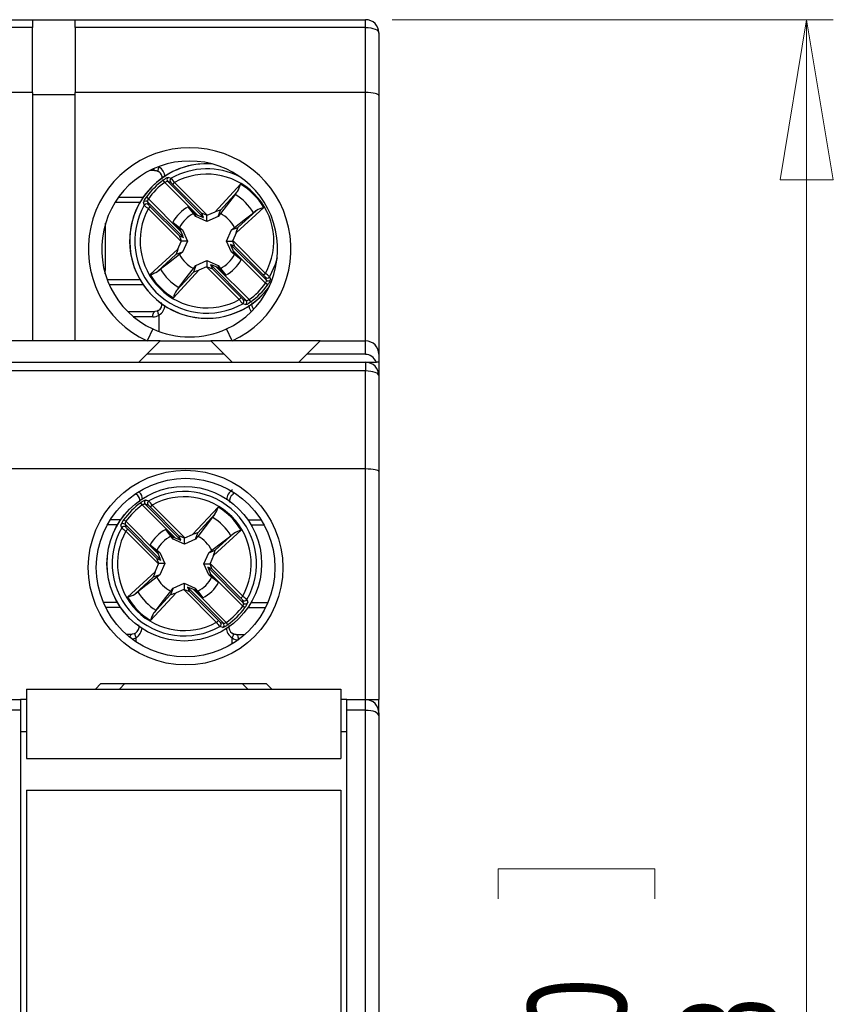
# Model space of a CAD drawing. Header units: millimetres. Extents: x 0 to 420, y 0 to 297.
# Tile 14 of 16: x 214 to 244, y 210 to 246. Entities that reach past the tile are written whole.
import ezdxf

# ---------------------------------------------------------------- set-up
doc = ezdxf.new("R2010")
doc.units = ezdxf.units.MM
doc.styles.add('SLDTEXTSTYLE3', font='TXT', dxfattribs={"width": 0.75})
doc.dimstyles.new('SLDDIMSTYLE0', dxfattribs={"dimtxt": 3.704167, "dimasz": 6, "dimexe": 0, "dimexo": 0.0625, "dimgap": 0.926042, "dimtad": 1, "dimdec": 1, "dimrnd": 1e-09, "dimzin": 12, "dimdsep": 46, "dimtxsty": 'SLDTEXTSTYLE3', "dimblk1": 'CLOSED', "dimblk2": 'CLOSED', "dimsah": 1, "dimcen": 0.09, "dimadec": 0, "dimazin": 3, "dimtfac": 1, "dimtdec": 1, "dimtofl": 0, "dimtmove": 0, "dimatfit": 3, "dimldrblk": 'CLOSED', "dimfxl": 1, "dimfrac": 2, "dimtolj": 1, "dimtzin": 12, "dimarcsym": 0})

# ---------------------------------------------------------------- blocks, each defined once
blk = doc.blocks.new('_CLOSED')
at = {"color": 0, "linetype": 'ByBlock', "lineweight": -2}
for p, q in [((-1, 0.166667), (0, 0)), ((-1, 0.166667), (-1, -0.166667)), ((0, 0), (-1, -0.166667)), ((0, 0), (-1, 0))]:
    blk.add_line(p, q, dxfattribs=at)
blk = doc.blocks.new('_D')
at = {"color": 7, "linetype": 'Continuous', "lineweight": 18}
for p, q in [((227.667, 246.459), (244.213, 246.459)), ((243.213, 164.659), (243.213, 246.459)), ((231.637, 213.493), (231.637, 214.62)), ((231.637, 214.62), (237.523, 214.62)), ((237.523, 214.62), (237.523, 213.493)), ((231.637, 201.18), (231.637, 200.054)), ((237.523, 200.054), (237.523, 201.18)), ((231.637, 200.054), (237.523, 200.054)), ((227.667, 164.659), (244.213, 164.659))]:
    blk.add_line(p, q, dxfattribs=at)
at = {"color": 7, "linetype": 'Continuous', "lineweight": 18, "xscale": 6, "yscale": 6}
for p, rotation in [((243.213, 246.459, 28.24), 90), ((243.213, 164.659, 28.24), 270)]:
    blk.add_blockref('_CLOSED', p, dxfattribs=dict(at, rotation=rotation))
at = {"color": 7, "linetype": 'Continuous', "lineweight": 18, "char_height": 3.7042, "attachment_point": 1, "rotation": 90, "style": 'SLDTEXTSTYLE3'}
for s, insert in [('3,220', (232.748, 201.18)), ('81,8', (238.438, 202.549))]:
    blk.add_mtext(s, dxfattribs=dict(at, insert=insert))

msp = doc.modelspace()

# ---------------------------------------------------------------- linework, layer by layer
at = {"color": 7, "linetype": 'Continuous', "lineweight": 25}
for p, q in [((205.567, 246.459), (214.167, 246.459)), ((214.167, 246.459), (215.767, 246.459)), ((214.167, 246.459), (214.167, 246.17)), ((215.767, 246.459), (226.667, 246.459)), ((215.767, 246.17), (215.767, 246.459)), ((226.667, 246.17), (226.667, 246.459)), ((214.167, 246.17), (205.567, 246.17)), ((214.167, 243.725), (214.167, 246.17)), ((215.767, 246.17), (215.767, 243.725)), ((226.667, 246.17), (215.767, 246.17)), ((226.667, 243.725), (226.667, 246.17)), ((227.167, 245.959), (227.167, 243.614)), ((214.167, 243.725), (205.567, 243.725)), ((214.167, 243.725), (214.167, 234.409)), ((226.667, 243.725), (215.767, 243.725)), ((215.767, 234.409), (215.767, 243.725)), ((226.667, 234.409), (226.667, 243.725)), ((214.167, 243.658), (215.767, 243.658)), ((227.167, 243.614), (227.167, 233.909)), ((218.767, 240.809), (218.588, 240.809)), ((219.134, 240.357), (219.076, 240.438)), ((219.245, 240.387), (220.589, 239.044)), ((219.356, 240.354), (219.245, 240.387)), ((220.367, 239.124), (219.134, 240.357)), ((219.434, 240.283), (219.504, 240.354)), ((220.527, 239.19), (219.434, 240.283)), ((219.504, 240.354), (220.73, 239.128)), ((221.025, 239.249), (221.976, 240.287)), ((221.861, 240.014), (221.226, 239.321)), ((217.405, 239.809), (218.332, 239.809)), ((218.519, 239.741), (218.438, 239.799)), ((218.519, 239.741), (219.752, 238.508)), ((221.772, 239.904), (221.223, 239.185)), ((218.488, 239.63), (218.522, 239.52)), ((219.832, 238.287), (218.488, 239.63)), ((218.522, 239.371), (218.592, 239.442)), ((219.748, 238.145), (218.522, 239.371)), ((218.592, 239.442), (219.686, 238.349)), ((220.211, 239.185), (220.015, 239.442)), ((220.015, 239.442), (220.269, 239.164)), ((221.132, 239.08), (221.226, 239.321)), ((222.845, 239.418), (221.807, 238.466)), ((221.879, 238.668), (222.572, 239.303)), ((220.302, 239.08), (220.269, 239.164)), ((220.269, 239.164), (220.367, 239.124)), ((220.717, 238.894), (220.302, 239.08)), ((220.589, 239.044), (220.527, 239.19)), ((220.717, 238.894), (220.717, 239.122)), ((221.132, 239.08), (220.717, 238.894)), ((220.73, 239.128), (221.025, 239.249)), ((219.434, 238.86), (219.69, 238.665)), ((219.711, 238.606), (219.434, 238.86)), ((219.69, 238.665), (219.795, 238.574)), ((219.752, 238.508), (219.711, 238.606)), ((219.795, 238.574), (219.711, 238.606)), ((219.795, 238.574), (219.982, 238.159)), ((221.452, 238.159), (221.639, 238.574)), ((221.639, 238.574), (221.879, 238.668)), ((221.639, 238.574), (221.744, 238.665)), ((219.686, 238.349), (219.832, 238.287)), ((221.807, 238.466), (221.686, 238.172)), ((221.686, 238.172), (222.912, 236.946)), ((218.589, 236.899), (219.627, 237.851)), ((219.627, 237.851), (219.748, 238.145)), ((219.982, 238.159), (219.753, 238.159)), ((219.982, 238.159), (219.795, 237.743)), ((221.452, 238.159), (221.681, 238.159)), ((221.639, 237.743), (221.452, 238.159)), ((221.748, 237.968), (221.602, 238.03)), ((221.602, 238.03), (222.946, 236.687)), ((221.682, 237.809), (221.723, 237.711)), ((222.915, 236.576), (221.682, 237.809)), ((222.842, 236.875), (221.748, 237.968)), ((219.555, 237.649), (218.862, 237.014)), ((219.795, 237.743), (219.555, 237.649)), ((219.795, 237.743), (219.69, 237.652)), ((221.639, 237.743), (221.723, 237.711)), ((221.744, 237.652), (221.639, 237.743)), ((221.723, 237.711), (222, 237.457)), ((222, 237.457), (221.744, 237.652)), ((220.409, 237.068), (219.458, 236.03)), ((220.302, 237.237), (220.208, 236.996)), ((220.211, 237.132), (220.302, 237.237)), ((220.302, 237.237), (220.717, 237.424)), ((220.704, 237.189), (220.409, 237.068)), ((221.93, 235.963), (220.704, 237.189)), ((220.717, 237.424), (220.717, 237.195)), ((220.717, 237.424), (221.132, 237.237)), ((220.845, 237.273), (220.907, 237.127)), ((222.189, 235.93), (220.845, 237.273)), ((220.907, 237.127), (222, 236.034)), ((221.165, 237.153), (221.067, 237.193)), ((221.067, 237.193), (222.3, 235.96)), ((221.132, 237.237), (221.165, 237.153)), ((221.132, 237.237), (221.223, 237.132)), ((221.419, 236.875), (221.165, 237.153)), ((221.223, 237.132), (221.419, 236.875)), ((219.573, 236.303), (220.208, 236.996)), ((222.912, 236.946), (222.842, 236.875)), ((222.946, 236.687), (222.912, 236.797)), ((218.332, 236.509), (217.056, 236.509)), ((222.996, 236.518), (222.915, 236.576)), ((222, 236.034), (221.93, 235.963)), ((222.078, 235.963), (222.189, 235.93)), ((222.358, 235.879), (222.3, 235.96)), ((217.75, 235.509), (218.767, 235.509)), ((218.684, 234.862), (218.474, 234.409)), ((221.66, 234.409), (221.45, 234.862)), ((218.967, 234.409), (210.767, 234.409)), ((218.467, 233.909), (218.967, 234.409)), ((218.967, 234.409), (220.867, 234.409)), ((220.867, 234.409), (221.367, 233.909)), ((224.967, 234.409), (220.867, 234.409)), ((224.467, 233.909), (224.967, 234.409)), ((224.967, 234.409), (226.667, 234.409)), ((226.667, 233.909), (226.667, 234.409)), ((218.467, 233.909), (218.167, 233.609)), ((221.367, 233.909), (218.467, 233.909)), ((221.667, 233.609), (221.367, 233.909)), ((224.467, 233.909), (224.167, 233.609)), ((226.667, 233.909), (224.467, 233.909)), ((227.167, 233.909), (227.167, 233.609)), ((182.867, 233.609), (226.667, 233.609)), ((226.667, 233.609), (227.076, 233.609)), ((226.667, 233.609), (226.667, 233.284)), ((227.167, 233.609), (227.076, 233.609)), ((227.167, 233.609), (227.167, 233.109)), ((226.667, 233.284), (182.867, 233.284)), ((226.667, 229.609), (226.667, 233.284)), ((227.167, 233.109), (227.167, 229.518)), ((226.667, 229.609), (182.867, 229.609)), ((226.667, 220.959), (226.667, 229.609)), ((227.167, 229.518), (227.167, 220.959)), ((218.291, 228.26), (218.233, 228.341)), ((219.52, 227.023), (218.291, 228.26)), ((218.402, 228.29), (219.741, 226.942)), ((218.512, 228.256), (218.402, 228.29)), ((218.59, 228.185), (218.66, 228.255)), ((218.66, 228.255), (219.883, 227.026)), ((219.68, 227.089), (218.59, 228.185)), ((220.178, 227.146), (221.132, 228.182)), ((221.017, 227.909), (220.38, 227.218)), ((217.096, 227.715), (217.487, 227.714)), ((217.673, 227.646), (217.592, 227.704)), ((217.643, 227.535), (217.676, 227.424)), ((218.982, 226.188), (217.643, 227.535)), ((217.673, 227.646), (218.903, 226.409)), ((220.927, 227.8), (220.376, 227.082)), ((222.257, 227.7), (222.749, 227.698)), ((217.675, 227.276), (217.746, 227.346)), ((218.898, 226.047), (217.675, 227.276)), ((217.746, 227.346), (218.836, 226.25)), ((219.364, 227.085), (219.169, 227.342)), ((219.169, 227.342), (219.422, 227.064)), ((219.883, 227.026), (220.178, 227.146)), ((220.285, 226.978), (220.38, 227.218)), ((221.999, 227.31), (220.958, 226.361)), ((221.031, 226.563), (221.726, 227.196)), ((218.862, 226.508), (218.586, 226.763)), ((218.586, 226.763), (218.842, 226.566)), ((219.455, 226.98), (219.422, 227.064)), ((219.422, 227.064), (219.52, 227.023)), ((219.869, 226.792), (219.455, 226.98)), ((219.741, 226.942), (219.68, 227.089)), ((219.869, 226.792), (219.87, 227.021)), ((220.285, 226.978), (219.869, 226.792)), ((218.842, 226.566), (218.946, 226.475)), ((218.903, 226.409), (218.862, 226.508)), ((218.946, 226.475), (218.862, 226.508)), ((218.946, 226.475), (219.132, 226.059)), ((220.602, 226.055), (220.79, 226.469)), ((220.79, 226.469), (221.031, 226.563)), ((220.79, 226.469), (220.895, 226.56)), ((220.958, 226.361), (220.836, 226.067)), ((218.776, 225.752), (218.898, 226.047)), ((218.836, 226.25), (218.982, 226.188)), ((219.132, 226.059), (218.903, 226.06)), ((219.132, 226.059), (218.944, 225.644)), ((220.602, 226.055), (220.831, 226.054)), ((220.788, 225.639), (220.602, 226.055)), ((220.836, 226.067), (222.059, 224.838)), ((217.735, 224.804), (218.776, 225.752)), ((218.944, 225.644), (218.703, 225.551)), ((218.944, 225.644), (218.839, 225.553)), ((220.898, 225.864), (220.752, 225.926)), ((220.752, 225.926), (222.091, 224.579)), ((220.788, 225.639), (220.872, 225.606)), ((220.892, 225.547), (220.788, 225.639)), ((220.831, 225.704), (220.872, 225.606)), ((222.061, 224.468), (220.831, 225.704)), ((221.988, 224.767), (220.898, 225.864)), ((218.703, 225.551), (218.008, 224.918)), ((219.449, 225.136), (219.865, 225.322)), ((219.865, 225.322), (219.864, 225.093)), ((219.865, 225.322), (220.279, 225.134)), ((220.872, 225.606), (221.148, 225.351)), ((221.148, 225.351), (220.892, 225.547)), ((219.556, 224.967), (218.602, 223.932)), ((218.717, 224.205), (219.354, 224.896)), ((219.449, 225.136), (219.354, 224.896)), ((219.358, 225.031), (219.449, 225.136)), ((219.851, 225.088), (219.556, 224.967)), ((221.074, 223.858), (219.851, 225.088)), ((219.993, 225.171), (220.054, 225.025)), ((221.332, 223.824), (219.993, 225.171)), ((220.054, 225.025), (221.144, 223.929)), ((220.312, 225.05), (220.214, 225.09)), ((220.214, 225.09), (221.443, 223.854)), ((220.279, 225.134), (220.312, 225.05)), ((220.279, 225.134), (220.37, 225.028)), ((220.565, 224.772), (220.312, 225.05)), ((220.37, 225.028), (220.565, 224.772)), ((222.059, 224.838), (221.988, 224.767)), ((222.091, 224.579), (222.058, 224.689)), ((217.477, 224.414), (216.918, 224.415)), ((222.142, 224.409), (222.061, 224.468)), ((222.907, 224.398), (222.247, 224.4)), ((221.144, 223.929), (221.074, 223.858)), ((221.222, 223.858), (221.332, 223.824)), ((221.501, 223.773), (221.443, 223.854)), ((217.682, 223.413), (217.91, 223.412)), ((221.809, 223.401), (222.138, 223.4)), ((216.538, 221.354), (216.742, 221.559)), ((216.742, 221.559), (217.642, 221.559)), ((217.642, 221.559), (217.438, 221.354)), ((217.642, 221.559), (222.042, 221.559)), ((222.246, 221.354), (222.042, 221.559)), ((222.042, 221.559), (222.942, 221.559)), ((223.146, 221.354), (222.942, 221.559)), ((213.942, 221.354), (225.742, 221.354)), ((213.942, 221.354), (213.942, 218.754)), ((225.742, 221.354), (225.742, 218.754)), ((213.217, 220.959), (213.717, 220.959)), ((213.717, 220.959), (213.717, 220.559)), ((213.942, 220.959), (213.717, 220.959)), ((225.967, 220.959), (225.742, 220.959)), ((225.967, 220.559), (225.967, 220.959)), ((225.967, 220.959), (226.667, 220.959)), ((226.667, 220.559), (226.667, 220.959)), ((226.667, 220.959), (227.167, 220.959)), ((227.167, 220.459), (227.167, 220.959)), ((213.717, 220.559), (212.817, 220.559)), ((213.717, 220.559), (213.717, 190.559)), ((226.667, 220.559), (225.967, 220.559)), ((225.967, 190.559), (225.967, 220.559)), ((226.667, 190.559), (226.667, 220.559)), ((227.167, 220.459), (227.167, 220.351)), ((227.167, 220.351), (227.167, 190.766)), ((213.717, 219.759), (213.942, 219.759)), ((225.742, 219.759), (225.967, 219.759)), ((213.942, 218.754), (225.742, 218.754)), ((213.942, 217.563), (213.942, 189.763)), ((213.942, 217.563), (225.742, 217.563)), ((225.742, 217.563), (225.742, 189.763))]:
    msp.add_line(p, q, dxfattribs=at)
at = {"color": 1, "linetype": 'Continuous', "lineweight": 25}
for p, q in [((218.901, 240.946), (218.919, 240.934)), ((218.919, 240.934), (218.919, 240.952)), ((218.206, 239.609), (217.269, 239.609)), ((216.974, 236.709), (218.206, 236.709)), ((218.682, 235.309), (217.972, 235.309)), ((218.919, 234.772), (218.919, 235.383)), ((217.36, 227.514), (216.977, 227.515)), ((222.866, 227.498), (222.383, 227.5)), ((216.827, 224.616), (217.351, 224.614)), ((222.374, 224.6), (223, 224.598)), ((218.06, 223.12), (218.061, 223.286)), ((221.657, 223.046), (221.657, 223.276))]:
    msp.add_line(p, q, dxfattribs=at)
at = {"color": 7, "linetype": 'Continuous', "lineweight": 25, "flags": 128}
for points in [[(226.667, 246.17), (226.765, 246.166), (226.858, 246.154), (226.945, 246.134), (227.021, 246.108), (227.083, 246.076), (227.129, 246.039), (227.157, 246), (227.167, 245.959)], [(218.767, 240.809), (218.814, 240.803), (218.892, 240.769)], [(218.893, 240.768), (218.895, 240.767), (218.91, 240.764)], [(219.264, 240.543), (219.287, 240.536), (219.377, 240.511)], [(221.772, 239.904), (221.839, 239.988), (221.861, 240.014)], [(218.365, 239.498), (218.358, 239.522), (218.333, 239.611)], [(222.572, 239.303), (222.555, 239.288), (222.463, 239.214)], [(220.302, 239.08), (220.25, 239.14), (220.211, 239.185)], [(221.223, 239.185), (221.184, 239.14), (221.132, 239.08)], [(221.744, 238.665), (222.163, 238.985), (222.463, 239.214)], [(219.69, 237.652), (219.271, 237.332), (218.971, 237.104)], [(218.862, 237.014), (218.879, 237.029), (218.971, 237.104)], [(219.662, 236.413), (219.891, 236.712), (220.211, 237.132)], [(223.069, 236.819), (223.076, 236.795), (223.101, 236.706)], [(219.662, 236.413), (219.595, 236.329), (219.573, 236.303)], [(222.17, 235.774), (222.147, 235.781), (222.057, 235.806)], [(218.682, 235.309), (218.683, 235.348), (218.688, 235.385), (218.696, 235.42), (218.707, 235.45), (218.72, 235.475), (218.735, 235.493), (218.751, 235.505), (218.767, 235.509)], [(218.892, 235.548), (218.847, 235.524), (218.767, 235.509)], [(227.167, 233.109), (227.157, 233.143), (227.129, 233.176), (227.083, 233.206), (227.021, 233.233), (226.945, 233.254), (226.858, 233.271), (226.765, 233.281), (226.667, 233.284)], [(218.05, 228.672), (218.052, 228.671), (218.067, 228.667)], [(218.421, 228.445), (218.444, 228.439), (218.534, 228.413)], [(220.927, 227.8), (220.995, 227.883), (221.017, 227.909)], [(217.519, 227.404), (217.512, 227.427), (217.487, 227.517)], [(220.895, 226.56), (221.315, 226.879), (221.616, 227.107)], [(221.726, 227.196), (221.709, 227.181), (221.616, 227.107)], [(219.455, 226.98), (219.403, 227.04), (219.364, 227.085)], [(220.376, 227.082), (220.337, 227.037), (220.285, 226.978)], [(218.839, 225.553), (218.419, 225.235), (218.118, 225.007)], [(218.008, 224.918), (218.025, 224.932), (218.118, 225.007)], [(218.807, 224.314), (219.036, 224.613), (219.358, 225.031)], [(222.215, 224.71), (222.222, 224.687), (222.247, 224.597)], [(218.807, 224.314), (218.739, 224.231), (218.717, 224.205)], [(218.034, 223.452), (217.989, 223.428), (217.91, 223.412)], [(221.313, 223.668), (221.29, 223.675), (221.2, 223.701)], [(221.667, 223.446), (221.682, 223.443), (221.684, 223.442)], [(221.809, 223.401), (221.762, 223.407), (221.685, 223.441)], [(221.809, 223.401), (221.826, 223.397), (221.842, 223.386), (221.857, 223.367), (221.869, 223.342), (221.88, 223.312), (221.888, 223.278), (221.893, 223.24), (221.894, 223.201)]]:
    msp.add_lwpolyline(points, dxfattribs=at)
at = {"color": 1, "linetype": 'Continuous', "lineweight": 25, "flags": 128}
for points in [[(218.919, 240.934), (218.902, 240.901), (218.889, 240.869), (218.881, 240.84), (218.877, 240.814), (218.878, 240.793), (218.884, 240.777), (218.893, 240.768)], [(223.351, 237.533), (223.277, 237.277), (223.069, 236.819)], [(222.381, 235.52), (222.315, 235.64), (222.295, 235.755)], [(218.919, 235.383), (218.902, 235.416), (218.889, 235.448), (218.881, 235.477), (218.877, 235.503), (218.878, 235.524), (218.884, 235.54), (218.892, 235.548)], [(218.04, 228.683), (218.042, 228.68), (218.05, 228.672)], [(217.83, 223.288), (217.83, 223.289), (217.838, 223.324), (217.849, 223.354), (217.862, 223.379), (217.877, 223.397), (217.893, 223.409), (217.91, 223.412)], [(218.061, 223.286), (218.044, 223.32), (218.031, 223.352), (218.023, 223.381), (218.019, 223.407), (218.02, 223.428), (218.026, 223.444), (218.035, 223.452)], [(221.684, 223.442), (221.692, 223.433), (221.698, 223.417), (221.7, 223.396), (221.696, 223.37), (221.687, 223.341), (221.674, 223.309), (221.657, 223.276)]]:
    msp.add_lwpolyline(points, dxfattribs=at)
at = {"color": 7, "linetype": 'Continuous', "lineweight": 25}
for centre, radius in [((219.917, 225.909), 3.65), ((219.917, 225.909), 3.35), ((219.867, 226.057), 2.9), ((219.867, 226.057), 2.899)]:
    msp.add_circle(centre, radius, dxfattribs=at)
for centre, radius, start, end in [((226.667, 245.959), 0.5, 0, 90), ((220.067, 237.859), 3.8, 294.784, 245.216), ((220.067, 237.859), 3.3, 294.784, 245.216), ((220.717, 238.159), 2.9, 86.4907, 180), ((218.753, 240.523), 0.287, 350.6181, 56.9049), ((220.717, 238.159), 2.809, 125.7498, 144.2502), ((219.461, 239.969), 0.606, 108.9262, 129.3868), ((219.245, 240.17), 0.217, 89.7593, 120.5567), ((219.317, 240.457), 0.1, 121.7574, 224.4968), ((219.427, 240.424), 0.1, 120.0913, 224.4788), ((217.797, 239.103), 2.117, 36.2344, 41.7076), ((220.717, 238.159), 2.508, 331.0781, 118.9219), ((220.717, 238.159), 2.709, 125.7498, 144.2502), ((218.972, 239.852), 0.631, 43.0173, 52.5616), ((220.933, 240.565), 1.08, 329.3376, 345.0939), ((220.717, 238.159), 2.473, 30.6058, 59.3942), ((218.874, 239.433), 0.57, 139.9468, 161.7402), ((218.418, 239.558), 0.1, 45.5032, 148.2426), ((218.662, 239.643), 0.174, 145.5687, 184.1153), ((220.717, 238.159), 2.04, 31.1435, 58.8565), ((220.717, 238.159), 2.707, 150.3316, 299.6684), ((220.717, 238.159), 2.508, 151.0781, 298.9219), ((218.452, 239.448), 0.1, 45.5212, 149.9087), ((219.357, 240.564), 1.456, 227.0501, 235.0079), ((218.974, 239.859), 0.566, 216.8844, 227.5368), ((220.717, 238.159), 1.463, 118.6836, 151.3164), ((223.123, 238.374), 1.08, 104.9061, 120.6624), ((220.717, 238.159), 1.145, 116.2477, 153.7523), ((220.717, 238.159), 1.145, 26.2477, 63.7523), ((162.862, 238.159), 54.055, 358.6886, 0.7104), ((220.717, 238.159), 2.9, 180, 323.8516), ((220.717, 238.159), 1.145, 206.2477, 243.7523), ((220.717, 238.159), 1.145, 296.2477, 333.7523), ((220.717, 238.159), 1.463, 298.6836, 331.3164), ((220.717, 238.159), 2.04, 211.1435, 238.8565), ((218.311, 237.943), 1.08, 284.9061, 300.6624), ((220.717, 238.159), 2.473, 210.6058, 239.3942), ((222.46, 236.458), 0.566, 36.8844, 47.5368), ((222.077, 235.753), 1.456, 47.0501, 55.0079), ((222.982, 236.869), 0.1, 225.5212, 329.9087), ((223.016, 236.759), 0.1, 225.5032, 328.2426), ((222.56, 236.884), 0.57, 319.9468, 341.7402), ((220.717, 238.159), 2.709, 305.7498, 324.2502), ((220.717, 238.159), 2.809, 305.7498, 324.2502), ((222.772, 236.674), 0.174, 325.5687, 4.1153), ((220.501, 235.752), 1.08, 149.3376, 165.0939), ((223.637, 237.214), 2.117, 216.2344, 221.7076), ((222.462, 236.465), 0.631, 223.0173, 232.5616), ((222.007, 235.893), 0.1, 300.0913, 44.4788), ((222.189, 236.147), 0.217, 269.7593, 300.5567), ((218.757, 235.785), 0.27, 299.8907, 15.4085), ((222.117, 235.86), 0.1, 301.7574, 44.4968), ((221.973, 236.348), 0.606, 288.9262, 309.3868), ((222.645, 235.787), 0.253, 167.7371, 221.5219), ((218.68, 235.729), 0.42, 270.2192, 304.6136), ((220.067, 237.859), 3.3, 245.216, 294.784), ((226.667, 233.909), 0.5, 0, 90), ((226.667, 233.109), 0.5, 0, 90), ((217.91, 228.427), 0.287, 350.4525, 56.7392), ((219.867, 226.057), 2.707, 330.166, 119.5027), ((221.834, 228.424), 0.27, 119.7267, 195.2526), ((219.867, 226.057), 2.809, 125.5842, 144.0845), ((219.867, 226.057), 2.709, 125.5842, 144.0845), ((218.616, 227.871), 0.606, 108.7606, 129.2211), ((218.4, 228.073), 0.217, 89.5937, 120.3911), ((218.474, 228.36), 0.1, 121.5918, 224.3312), ((218.584, 228.326), 0.1, 119.9257, 224.3132), ((218.127, 227.756), 0.631, 42.8517, 52.396), ((216.95, 227.009), 2.117, 36.0688, 41.5419), ((219.867, 226.057), 2.508, 330.9124, 118.7563), ((220.089, 228.462), 1.08, 329.172, 344.9283), ((219.867, 226.057), 2.473, 30.4402, 59.2286), ((218.027, 227.336), 0.57, 139.7812, 161.5746), ((217.572, 227.463), 0.1, 45.3376, 148.077), ((217.817, 227.547), 0.174, 145.4031, 183.9497), ((219.867, 226.057), 2.04, 30.9779, 58.6908), ((219.867, 226.057), 2.707, 150.166, 299.5027), ((219.867, 226.057), 2.508, 150.9124, 298.7563), ((217.605, 227.353), 0.1, 45.3555, 149.7431), ((218.514, 228.467), 1.456, 226.8845, 234.8423), ((218.129, 227.763), 0.566, 216.7188, 227.3712), ((219.867, 226.057), 1.463, 118.518, 151.1508), ((222.274, 226.265), 1.08, 104.7405, 120.4968), ((219.867, 226.057), 1.145, 116.0821, 153.5867), ((219.867, 226.057), 1.145, 26.0821, 63.5867), ((219.867, 226.057), 1.145, 206.0821, 243.5867), ((219.867, 226.057), 1.145, 296.0821, 333.5867), ((219.867, 226.057), 1.463, 298.518, 331.1508), ((217.46, 225.848), 1.08, 284.7405, 300.4968), ((219.867, 226.057), 2.04, 210.9779, 238.6908), ((219.867, 226.057), 2.473, 210.4402, 239.2286), ((221.605, 224.351), 0.566, 36.7188, 47.3712), ((222.129, 224.761), 0.1, 225.3555, 329.7431), ((221.22, 223.647), 1.456, 46.8845, 54.8423), ((221.917, 224.567), 0.174, 325.4031, 3.9497), ((222.162, 224.65), 0.1, 225.3376, 328.077), ((221.707, 224.777), 0.57, 319.7812, 341.5746), ((219.645, 223.651), 1.08, 149.172, 164.9283), ((219.867, 226.057), 2.709, 305.5842, 324.0845), ((219.867, 226.057), 2.809, 305.5842, 324.0845), ((222.784, 225.104), 2.117, 216.0688, 221.5419), ((221.607, 224.358), 0.631, 222.8517, 232.396), ((221.15, 223.788), 0.1, 299.9257, 44.3132), ((221.26, 223.754), 0.1, 301.5918, 44.3312), ((221.118, 224.242), 0.606, 288.7606, 309.2211), ((221.334, 224.041), 0.217, 269.5937, 300.3911), ((217.9, 223.689), 0.27, 299.7251, 15.2429), ((221.824, 223.686), 0.287, 170.4436, 236.7379), ((221.897, 223.621), 0.42, 235.2208, 269.6152), ((226.667, 220.459), 0.5, 360, 90)]:
    msp.add_arc(centre, radius, start, end, dxfattribs=at)
at = {"color": 1, "linetype": 'Continuous', "lineweight": 25}
for centre, radius, start, end in [((220.717, 238.159), 2.899, 86.3747, 323.1755), ((218.783, 240.885), 0.0785, 194.6967, 258.155), ((218.669, 240.535), 0.471, 3.2986, 57.9179), ((220.717, 238.159), 2.707, 62.9071, 119.6684), ((218.672, 235.779), 0.467, 301.9095, 357.0002), ((217.923, 228.473), 0.373, 358.8101, 44.005), ((221.919, 228.43), 0.467, 121.7457, 176.8393), ((221.642, 228.709), 0.0742, 320.601, 23.6563), ((217.815, 223.684), 0.467, 301.7439, 356.8346), ((221.908, 223.674), 0.471, 183.1285, 237.7505), ((217.82, 223.639), 0.427, 282.7927, 304.306)]:
    msp.add_arc(centre, radius, start, end, dxfattribs=at)
at = {"color": 7, "linetype": 'Continuous', "lineweight": 25}
for centre, major_axis, ratio, start_param, end_param in [((226.667, 243.614), (0.5, 0), 0.221695, 0, 1.570796), ((221.008, 239.231), (0.218, 0.091), 0.04428, 6.24051, 7.758946), ((220.348, 239.143), (0.241, -0.1), 0.040112, 4.809235, 6.32409), ((220.768, 239.09), (0.241, -0.1), 0.040112, 1.799222, 3.182497), ((220.738, 239.12), (0.1, 0.041), 0.096832, 1.611647, 1.743226), ((221.789, 238.45), (0.091, 0.218), 0.04428, 4.807424, 6.325861), ((219.785, 238.108), (-0.1, 0.241), 0.040112, 6.242281, 7.625556), ((219.732, 238.527), (-0.1, 0.241), 0.040112, 3.100688, 4.615543), ((221.678, 238.18), (0.041, 0.1), 0.096832, 4.539959, 4.671538), ((219.645, 237.867), (0.091, 0.218), 0.04428, 1.665832, 3.184268), ((219.756, 238.137), (0.041, 0.1), 0.096832, 1.398366, 1.529945), ((221.702, 237.79), (-0.1, 0.241), 0.040112, 6.242281, 7.757136), ((221.649, 238.209), (-0.1, 0.241), 0.040112, 3.100688, 4.483964), ((220.426, 237.086), (0.218, 0.091), 0.04428, 3.098917, 4.617354), ((220.696, 237.197), (0.1, 0.041), 0.096832, 4.75324, 4.884819), ((220.666, 237.227), (0.241, -0.1), 0.040112, 4.940814, 6.32409), ((221.086, 237.174), (0.241, -0.1), 0.040112, 1.667642, 3.182497), ((226.667, 233.201), (0, -0.707), 0.707107, 2.1843, 3.141593), ((226.667, 229.518), (0.5, 0), 0.181335, 0, 1.570796), ((219.92, 226.988), (0.241, -0.101), 0.040112, 1.799222, 3.182497), ((220.161, 227.128), (0.218, 0.09), 0.04428, 6.24051, 7.758946), ((219.501, 227.043), (0.241, -0.101), 0.040112, 4.809235, 6.32409), ((219.891, 227.018), (0.101, 0.041), 0.096832, 1.611647, 1.743226), ((218.883, 226.429), (-0.099, 0.241), 0.040112, 3.100688, 4.615543), ((220.94, 226.345), (0.091, 0.218), 0.04428, 4.807424, 6.325861), ((218.935, 226.009), (-0.099, 0.241), 0.040112, 6.242281, 7.625556), ((218.906, 226.038), (0.041, 0.1), 0.096832, 1.398366, 1.529945), ((220.828, 226.075), (0.041, 0.1), 0.096832, 4.539959, 4.671538), ((220.799, 226.105), (-0.099, 0.241), 0.040112, 3.100688, 4.483964), ((218.794, 225.769), (0.091, 0.218), 0.04428, 1.665832, 3.184268), ((220.851, 225.685), (-0.099, 0.241), 0.040112, 6.242281, 7.757136), ((219.573, 224.986), (0.218, 0.09), 0.04428, 3.098917, 4.617354), ((219.843, 225.096), (0.101, 0.041), 0.096832, 4.75324, 4.884819), ((219.814, 225.125), (0.241, -0.101), 0.040112, 4.940814, 6.32409), ((220.233, 225.071), (0.241, -0.101), 0.040112, 1.667642, 3.182497), ((226.667, 220.351), (0.5, 0), 0.414214, 0, 1.570796)]:
    msp.add_ellipse(centre, major_axis=major_axis, ratio=ratio, start_param=start_param, end_param=end_param, dxfattribs=at)

# ---------------------------------------------------------------- dimensions: what is measured, and where the dimension line sits
at = {"color": 7, "linetype": 'Continuous', "lineweight": 18}
dim = msp.add_linear_dim(base=(243.213, 246.459), p1=(226.667, 164.659), p2=(226.667, 246.459), angle=90, dimstyle='SLDDIMSTYLE0', dxfattribs=at)
dim.commit()
dim.dimension.update_dxf_attribs({"geometry": '_D', "text_midpoint": (243.213, 207.337), "dimtype": 160})

doc.saveas('drawing.dxf')
